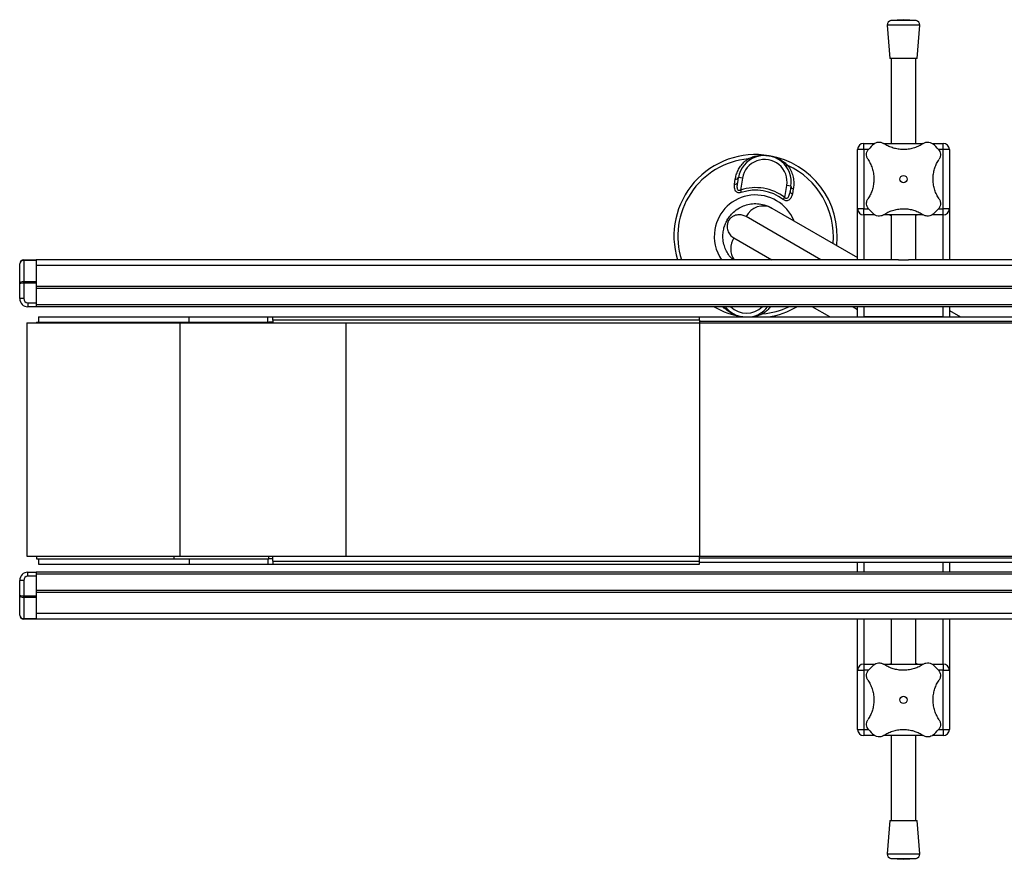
# Model space of a CAD drawing. Header units: millimetres. Extents: x 0 to 420, y 0 to 297.
# Tile 3 of 26: x 102 to 126, y 137 to 158. Entities that reach past the tile are written whole.
import ezdxf

# ---------------------------------------------------------------- set-up
doc = ezdxf.new("R2010")
doc.units = ezdxf.units.MM

msp = doc.modelspace()

# ---------------------------------------------------------------- linework, layer by layer
at = {"color": 7, "linetype": 'Continuous', "lineweight": 25}
for p, q in [((123.38943, 157.84578), (123.45193, 157.02659)), ((124.18943, 157.84578), (123.38943, 157.84578)), ((123.78943, 157.97659), (123.48153, 157.9531)), ((124.09733, 157.9531), (123.48153, 157.9531)), ((124.09733, 157.9531), (123.78943, 157.97659)), ((124.12693, 157.02659), (124.18943, 157.84578)), ((124.12693, 157.02659), (123.45193, 157.02659)), ((123.48943, 157.02659), (123.48943, 154.94864)), ((124.08943, 154.94864), (124.08943, 157.02659)), ((122.81443, 154.79864), (122.81443, 154.94864)), ((122.81443, 154.94864), (123.08934, 154.94864)), ((123.30551, 154.94864), (124.27305, 154.94864)), ((124.49206, 154.94864), (124.76443, 154.94864)), ((124.76443, 154.79864), (124.76443, 154.94864)), ((122.66443, 153.34864), (122.66443, 154.79864)), ((122.81443, 154.79864), (122.66443, 154.79864)), ((122.81443, 154.79864), (122.81443, 153.34864)), ((122.92946, 154.79864), (122.81443, 154.79864)), ((124.76443, 154.79864), (124.64931, 154.79864)), ((124.76443, 153.34864), (124.76443, 154.79864)), ((124.91443, 154.79864), (124.76443, 154.79864)), ((124.91443, 154.79864), (124.91443, 153.34864)), ((119.65248, 153.95321), (119.66976, 154.06987)), ((119.72784, 153.99471), (119.74747, 154.11226)), ((119.8461, 154.09579), (119.74747, 154.11226)), ((119.8461, 154.09579), (119.7978, 153.80656)), ((120.88278, 153.62538), (120.93108, 153.91461)), ((121.02971, 153.89814), (120.93108, 153.91461)), ((121.02971, 153.89814), (121.01008, 153.78059)), ((119.7978, 153.80656), (119.81712, 153.74716)), ((121.08943, 153.8328), (121.06787, 153.71685)), ((120.84521, 153.57547), (120.88278, 153.62538)), ((120.56623, 153.36646), (122.66443, 152.15506)), ((122.81443, 153.34864), (122.66443, 153.34864)), ((122.66443, 152.09864), (122.66443, 153.34864)), ((122.81443, 153.19864), (122.81443, 153.34864)), ((122.81443, 153.34864), (122.92956, 153.34864)), ((123.0868, 153.19864), (122.81443, 153.19864)), ((122.81443, 153.19864), (122.81443, 152.09864)), ((124.27335, 153.19864), (123.30581, 153.19864)), ((123.48943, 153.19864), (123.48943, 152.09864)), ((124.08943, 152.09864), (124.08943, 153.19864)), ((124.76443, 153.19864), (124.48952, 153.19864)), ((124.6494, 153.34864), (124.76443, 153.34864)), ((124.91443, 153.34864), (124.76443, 153.34864)), ((124.76443, 153.19864), (124.76443, 153.34864)), ((124.76443, 152.09864), (124.76443, 153.19864)), ((124.91443, 153.34864), (124.91443, 152.09864)), ((119.50676, 153.05438), (119.47341, 153.07364)), ((121.76216, 152.09864), (119.93224, 153.15514)), ((119.63224, 152.63552), (120.56216, 152.09864)), ((102.13943, 151.50722), (102.13943, 151.99864)), ((102.23943, 152.08399), (102.23943, 152.09864)), ((102.23943, 152.09864), (102.53943, 152.09864)), ((102.53943, 152.08399), (102.23943, 152.08399)), ((102.23943, 152.08399), (102.23943, 151.56328)), ((123.66407, 152.09864), (102.53943, 152.09864)), ((102.53943, 152.09864), (102.53943, 152.08399)), ((102.53943, 152.08399), (102.53943, 151.56328)), ((216.38529, 151.96171), (102.53943, 151.96171)), ((123.66407, 152.09864), (123.9148, 152.09864)), ((149.43073, 152.09864), (123.9148, 152.09864)), ((102.13943, 151.14864), (102.13943, 151.50722)), ((102.23943, 151.52793), (102.23943, 151.56328)), ((102.23943, 151.56328), (102.53943, 151.56328)), ((102.53943, 151.52793), (102.23943, 151.52793)), ((102.23943, 151.52793), (102.23943, 151.14864)), ((102.53943, 151.56328), (102.53943, 151.52793)), ((102.53943, 151.52793), (102.53943, 151.04864)), ((216.3348, 151.44864), (102.53943, 151.44864)), ((102.53943, 151.39864), (102.53943, 150.99864)), ((216.33152, 151.39864), (102.53943, 151.39864)), ((102.23943, 151.14864), (102.13943, 151.14864)), ((102.33943, 151.04864), (102.53943, 151.04864)), ((102.33943, 151.04864), (102.33943, 150.94864)), ((216.31564, 150.99864), (102.53943, 150.99864)), ((102.53943, 150.99864), (102.53943, 150.94864)), ((102.53943, 150.94864), (102.33943, 150.94864)), ((216.31495, 150.94864), (102.53943, 150.94864)), ((119.35514, 150.94864), (119.37803, 150.93806)), ((119.37803, 150.93806), (119.37156, 150.94864)), ((121.98703, 150.69864), (121.55402, 150.94864)), ((122.55402, 150.94864), (122.66443, 150.88489)), ((122.66443, 150.69864), (122.66443, 150.94864)), ((122.81443, 150.94864), (122.81443, 150.69864)), ((124.76443, 150.69864), (124.76443, 150.94864)), ((124.91443, 150.94864), (124.91443, 150.69864)), ((124.91443, 150.85602), (125.18703, 150.69864)), ((102.31193, 150.55614), (106.06405, 150.55614)), ((102.55193, 150.57364), (102.55193, 150.55614)), ((102.55193, 150.57364), (105.91661, 150.57364)), ((102.59943, 150.69864), (102.59943, 150.57364)), ((102.59943, 150.69864), (106.28943, 150.69864)), ((105.91661, 150.57364), (108.23984, 150.57364)), ((105.91661, 150.55614), (105.91661, 150.57364)), ((106.06405, 150.55614), (106.06764, 150.55614)), ((106.06764, 144.84114), (106.06764, 150.55614)), ((106.06764, 150.55614), (110.13623, 150.55614)), ((106.28943, 150.57364), (106.28943, 150.69864)), ((106.28943, 150.69864), (108.21443, 150.69864)), ((108.21443, 150.57364), (108.21443, 150.69864)), ((108.21443, 150.69864), (108.33943, 150.69864)), ((108.23984, 150.57364), (108.23984, 150.55614)), ((108.33943, 150.57364), (108.23984, 150.57364)), ((108.33943, 150.62364), (108.33943, 150.69864)), ((108.33943, 150.69864), (118.78943, 150.69864)), ((118.78943, 150.62364), (108.33943, 150.62364)), ((108.33943, 150.62364), (108.33943, 150.55614)), ((110.13623, 144.84114), (110.13623, 150.55614)), ((110.13623, 150.55614), (118.78943, 150.55614)), ((118.78943, 150.69864), (206.08943, 150.69864)), ((118.78943, 150.62364), (118.78943, 150.69864)), ((118.78943, 150.62364), (118.78943, 150.55614)), ((118.78943, 150.59864), (118.78943, 150.55614)), ((118.78943, 150.59864), (206.08943, 150.59864)), ((118.78943, 150.55614), (118.78943, 144.84114)), ((118.78943, 150.55614), (206.08943, 150.55614)), ((119.85099, 150.69864), (119.83681, 150.70095)), ((124.76443, 150.69864), (122.81443, 150.69864)), ((102.31193, 144.84114), (106.06405, 144.84114)), ((102.55193, 144.84114), (102.55193, 144.77364)), ((102.55193, 144.77364), (105.91661, 144.77364)), ((102.59943, 144.77364), (102.59943, 144.64864)), ((105.91661, 144.84114), (105.91661, 144.77364)), ((105.91661, 144.77364), (108.23984, 144.77364)), ((106.06405, 144.84114), (106.06764, 144.84114)), ((106.06764, 144.84114), (110.13623, 144.84114)), ((106.28943, 144.77364), (106.28943, 144.64864)), ((108.21443, 144.77364), (108.21443, 144.64864)), ((108.23984, 144.77364), (108.23984, 144.84114)), ((108.33943, 144.77364), (108.23984, 144.77364)), ((108.33943, 144.72364), (108.33943, 144.84114)), ((108.33943, 144.72364), (118.78943, 144.72364)), ((108.33943, 144.72364), (108.33943, 144.64864)), ((110.13623, 144.84114), (118.78943, 144.84114)), ((118.78943, 144.79864), (118.78943, 144.84114)), ((118.78943, 144.72364), (118.78943, 144.84114)), ((118.78943, 144.84114), (206.08943, 144.84114)), ((118.78943, 144.79864), (206.08943, 144.79864)), ((118.78943, 144.69893), (118.78943, 144.72364)), ((102.59943, 144.64864), (106.28943, 144.64864)), ((106.28943, 144.64864), (108.21443, 144.64864)), ((108.21443, 144.64864), (108.33943, 144.64864)), ((108.33943, 144.64864), (118.78943, 144.64864)), ((118.78943, 144.69864), (206.08943, 144.69864)), ((118.78943, 144.64864), (118.78943, 144.69864)), ((122.66443, 144.44864), (122.66443, 144.69864)), ((122.81443, 144.69864), (122.81443, 144.44864)), ((122.81443, 144.69864), (124.76443, 144.69864)), ((124.76443, 144.44864), (124.76443, 144.69864)), ((124.91443, 144.69864), (124.91443, 144.44864)), ((102.23943, 144.24864), (102.13943, 144.24864)), ((102.13943, 143.89006), (102.13943, 144.24864)), ((102.23943, 144.24864), (102.23943, 143.86935)), ((102.33943, 144.34864), (102.33943, 144.44864)), ((102.33943, 144.44864), (102.53943, 144.44864)), ((102.53943, 144.34864), (102.33943, 144.34864)), ((102.53943, 144.44864), (102.53943, 144.39864)), ((222.33943, 144.44864), (102.53943, 144.44864)), ((222.33943, 144.39864), (102.53943, 144.39864)), ((102.53943, 144.39864), (102.53943, 143.99864)), ((102.53943, 144.34864), (102.53943, 143.86935)), ((222.33943, 143.99864), (102.53943, 143.99864)), ((102.13943, 143.39864), (102.13943, 143.89006)), ((102.23943, 143.86935), (102.53943, 143.86935)), ((102.23943, 143.83399), (102.23943, 143.86935)), ((102.53943, 143.83399), (102.23943, 143.83399)), ((102.23943, 143.83399), (102.23943, 143.31328)), ((222.33943, 143.94864), (102.53943, 143.94864)), ((102.53943, 143.86935), (102.53943, 143.83399)), ((102.53943, 143.83399), (102.53943, 143.31328)), ((102.23943, 143.31328), (102.53943, 143.31328)), ((102.23943, 143.29864), (102.23943, 143.31328)), ((102.53943, 143.29864), (102.23943, 143.29864)), ((222.33943, 143.43556), (102.53943, 143.43556)), ((102.53943, 143.31328), (102.53943, 143.29864)), ((123.66407, 143.29864), (102.53943, 143.29864)), ((122.66443, 142.04864), (122.66443, 143.29864)), ((122.81443, 143.29864), (122.81443, 142.19864)), ((123.48943, 143.29864), (123.48943, 142.19864)), ((123.9148, 143.29864), (123.66407, 143.29864)), ((149.43073, 143.29864), (123.9148, 143.29864)), ((124.08943, 142.19864), (124.08943, 143.29864)), ((124.76443, 142.19864), (124.76443, 143.29864)), ((124.91443, 143.29864), (124.91443, 142.04864)), ((122.81443, 142.19864), (122.81443, 142.04864)), ((122.81443, 142.19864), (123.08934, 142.19864)), ((123.30551, 142.19864), (124.27305, 142.19864)), ((124.49206, 142.19864), (124.76443, 142.19864)), ((124.76443, 142.19864), (124.76443, 142.04864)), ((122.66443, 142.04864), (122.81443, 142.04864)), ((122.66443, 140.59864), (122.66443, 142.04864)), ((122.81443, 142.04864), (122.81443, 140.59864)), ((122.92946, 142.04864), (122.81443, 142.04864)), ((124.76443, 142.04864), (124.64931, 142.04864)), ((124.76443, 140.59864), (124.76443, 142.04864)), ((124.76443, 142.04864), (124.91443, 142.04864)), ((124.91443, 142.04864), (124.91443, 140.59864)), ((122.66443, 140.59864), (122.81443, 140.59864)), ((122.81443, 140.59864), (122.81443, 140.44864)), ((122.81443, 140.59864), (122.92956, 140.59864)), ((123.0868, 140.44864), (122.81443, 140.44864)), ((124.27335, 140.44864), (123.30581, 140.44864)), ((123.48943, 140.44864), (123.48943, 138.37068)), ((124.08943, 138.37068), (124.08943, 140.44864)), ((124.76443, 140.44864), (124.48952, 140.44864)), ((124.6494, 140.59864), (124.76443, 140.59864)), ((124.76443, 140.59864), (124.91443, 140.59864)), ((124.76443, 140.59864), (124.76443, 140.44864)), ((123.45193, 138.37068), (123.38943, 137.55149)), ((123.45193, 138.37068), (124.12693, 138.37068)), ((124.18943, 137.55149), (124.12693, 138.37068)), ((123.38943, 137.55149), (124.18943, 137.55149)), ((123.48153, 137.44417), (123.78943, 137.42068)), ((123.48153, 137.44417), (124.09733, 137.44417)), ((123.78943, 137.42068), (124.09733, 137.44417))]:
    msp.add_line(p, q, dxfattribs=at)
at = {"color": 7, "linetype": 'Continuous', "lineweight": 25, "flags": 128}
for points in [[(120.03342, 154.54958), (120.02943, 154.54788), (120.02467, 154.54747), (120.01922, 154.54836), (120.01316, 154.55054), (120.00657, 154.55396), (119.99957, 154.55859), (119.99225, 154.56435), (119.98473, 154.57115)], [(120.95443, 154.40922), (120.94511, 154.40523), (120.93631, 154.40216), (120.92819, 154.40006), (120.92085, 154.39896), (120.91441, 154.39887), (120.90896, 154.3998), (120.90459, 154.40174), (120.90137, 154.40464)], [(119.37803, 150.93806), (119.38735, 150.94204), (119.39614, 150.94511), (119.40427, 150.94721), (119.41161, 150.94831), (119.41805, 150.9484), (119.4235, 150.94747), (119.42787, 150.94554), (119.43109, 150.94263)], [(120.34773, 150.77612), (120.34021, 150.78292), (120.33289, 150.78868), (120.32588, 150.79331), (120.3193, 150.79674), (120.31324, 150.79891), (120.30779, 150.7998), (120.30303, 150.79939), (120.29904, 150.79769)]]:
    msp.add_lwpolyline(points, dxfattribs=at)
at = {"color": 7, "linetype": 'Continuous', "lineweight": 25}
for centre in [(123.78943, 154.07364), (123.78943, 141.32364)]:
    msp.add_circle(centre, 0.08764, dxfattribs=at)
for centre, radius, start, end in [((123.48914, 157.85339), 0.1, 94.362914, 184.362914), ((124.08972, 157.85339), 0.1, 355.637086, 85.637086), ((122.81443, 154.79864), 0.15, 90, 180), ((123.78943, 154.07364), 1.125, 130.225072, 139.774928), ((123.78943, 154.07364), 1.125, 40.225072, 49.774928), ((124.76443, 154.79864), 0.15, 0, 90), ((120.16623, 152.67364), 2, 80.519504, 196.708351), ((120.38859, 154.0052), 0.65, 350.519504, 170.519504), ((120.16623, 152.67364), 2, 353.578178, 80.519504), ((120.16623, 152.67364), 1.90617, 95.463794, 197.556826), ((120.38859, 154.0052), 0.55, 350.519504, 170.519504), ((120.16623, 152.67364), 1.90617, 354.814949, 65.575213), ((119.66298, 154.02331), 0.07088, 261.479276, 336.204179), ((119.68119, 154.14134), 0.07238, 260.917244, 336.30759), ((121.10185, 153.90411), 0.07238, 184.731418, 260.121763), ((120.16623, 152.67364), 1.01196, 22.236699, 170.519504), ((120.16623, 152.67364), 1.19133, 53.024606, 108.014402), ((120.16623, 152.67364), 1.12886, 53.024606, 108.014402), ((121.08071, 153.78656), 0.07088, 184.834828, 259.559732), ((120.35566, 152.94151), 0.47425, 63.640322, 153.227702), ((122.81443, 153.34864), 0.15, 180, 270), ((123.78943, 154.07364), 1.125, 220.225072, 229.774928), ((123.78943, 154.07364), 1.125, 310.225072, 319.774928), ((124.76443, 153.34864), 0.15, 270, 0), ((120.16623, 152.67364), 1.01196, 170.519504, 214.625234), ((120.0611, 152.37188), 0.50341, 148.418792, 212.874132), ((102.23943, 151.99864), 0.1, 90, 180), ((102.33943, 151.14864), 0.2, 180, 270), ((102.33943, 151.14864), 0.1, 180, 270), ((120.16623, 152.67364), 2, 239.598467, 260.519504), ((119.94387, 151.34208), 0.65, 217.91782, 261.852235), ((119.94387, 151.34208), 0.55, 225.671357, 314.328643), ((119.94387, 151.34208), 0.65, 278.147765, 322.75024), ((120.16623, 152.67364), 1.90617, 275.463794, 295.182863), ((120.16623, 152.67364), 2, 279.068697, 300.401533), ((102.33943, 144.24864), 0.2, 90, 180), ((102.33943, 144.24864), 0.1, 90, 180), ((102.23943, 143.39864), 0.1, 180, 270), ((122.81443, 142.04864), 0.15, 90, 180), ((123.78943, 141.32364), 1.125, 130.225072, 139.774928), ((123.78943, 141.32364), 1.125, 40.225072, 49.774928), ((124.76443, 142.04864), 0.15, 0, 90), ((122.81443, 140.59864), 0.15, 180, 270), ((123.78943, 141.32364), 1.125, 220.225072, 229.774928), ((123.78943, 141.32364), 1.125, 310.225072, 319.774928), ((124.76443, 140.59864), 0.15, 270, 0), ((123.48914, 137.54388), 0.1, 175.637086, 265.637086), ((124.08972, 137.54388), 0.1, 274.362914, 4.362914)]:
    msp.add_arc(centre, radius, start, end, dxfattribs=at)
for centre, ratio, start_param, end_param in [((102.23943, 151.99864), 0.85355339, 1.57079633, 3.14159265), ((102.23943, 151.50722), 0.56066017, 1.57079633, 3.14159265), ((102.23943, 151.50722), 0.20710678, 1.57079633, 3.14159265), ((102.23943, 143.89006), 0.20710678, 3.14159265, 4.71238898), ((102.23943, 143.89006), 0.56066017, 3.14159265, 4.71238898), ((102.23943, 143.39864), 0.85355339, 3.14159265, 4.71238898)]:
    msp.add_ellipse(centre, major_axis=(0.1, 0), ratio=ratio, start_param=start_param, end_param=end_param, dxfattribs=at)
for points, knots in [([(123.06292, 154.93259), (123.08013, 154.94464), (123.11455, 154.96872), (123.17635, 154.9821), (123.24267, 154.97826), (123.28182, 154.95751), (123.30321, 154.94617)], [0, 0, 0, 0, 0.2331432, 0.46598224, 0.70829004, 1, 1, 1, 1]), ([(124.27565, 154.94617), (124.24185, 154.92545), (124.17425, 154.88403), (124.05855, 154.83799), (123.93497, 154.80779), (123.80892, 154.79578), (123.68515, 154.80224), (123.56759, 154.82438), (123.45703, 154.86176), (123.36932, 154.90397), (123.32085, 154.93491), (123.30321, 154.94617)], [0, 0, 0, 0, 0.12083278, 0.2415891, 0.36294631, 0.48426201, 0.59786508, 0.71149177, 0.82362919, 0.93582121, 1, 1, 1, 1]), ([(124.27565, 154.94617), (124.29649, 154.95725), (124.33822, 154.97945), (124.41119, 154.98238), (124.47307, 154.96426), (124.50405, 154.94138), (124.51595, 154.93259)], [0, 0, 0, 0, 0.28482414, 0.57045716, 0.83508046, 1, 1, 1, 1]), ([(119.98473, 154.57115), (120.02072, 154.58727), (120.09345, 154.61984), (120.20872, 154.64768), (120.32715, 154.66032), (120.42283, 154.65674), (120.47884, 154.64912), (120.49522, 154.64639), (120.49565, 154.64632)], [0, 0, 0, 0, 0.2205186, 0.44569041, 0.67274829, 0.90384734, 0.99743001, 1, 1, 1, 1]), ([(120.49565, 154.64632), (120.49609, 154.64625), (120.51246, 154.6435), (120.56758, 154.63258), (120.65921, 154.6049), (120.76681, 154.55474), (120.86707, 154.49081), (120.92532, 154.43641), (120.95443, 154.40922)], [0, 0, 0, 0, 0.00257002, 0.0961537, 0.32525092, 0.55431033, 0.77721318, 1, 1, 1, 1]), ([(122.9169, 154.55986), (122.90582, 154.58069), (122.88362, 154.62242), (122.88069, 154.69539), (122.89881, 154.75728), (122.92169, 154.78826), (122.93048, 154.80015)], [0, 0, 0, 0, 0.28482414, 0.57045716, 0.83508046, 1, 1, 1, 1]), ([(124.64838, 154.80015), (124.66043, 154.78293), (124.68451, 154.74852), (124.69789, 154.68672), (124.69406, 154.6204), (124.6733, 154.58124), (124.66196, 154.55986)], [0, 0, 0, 0, 0.2331432, 0.46598224, 0.70829004, 1, 1, 1, 1]), ([(119.66976, 154.06987), (119.67652, 154.10512), (119.69054, 154.17823), (119.73392, 154.28758), (119.79682, 154.3932), (119.87898, 154.49144), (119.94913, 154.54432), (119.98473, 154.57115)], [0, 0, 0, 0, 0.18733275, 0.38847399, 0.59401699, 0.79401178, 1, 1, 1, 1]), ([(120.95443, 154.40922), (120.98131, 154.36897), (121.03614, 154.2869), (121.08275, 154.15258), (121.10442, 154.01599), (121.10197, 153.90947), (121.09215, 153.84941), (121.08943, 153.8328)], [0, 0, 0, 0, 0.22376691, 0.456398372, 0.680994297, 0.911772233, 1, 1, 1, 1]), ([(122.9169, 154.55986), (122.93739, 154.52653), (122.9789, 154.45901), (123.02463, 154.34389), (123.05534, 154.21993), (123.06718, 154.09441), (123.06105, 153.96993), (123.0389, 153.85283), (123.00158, 153.74161), (122.95933, 153.65391), (122.92816, 153.60506), (122.9169, 153.58742)], [0, 0, 0, 0, 0.11925981, 0.24158658, 0.3609602, 0.48426569, 0.59620844, 0.71149815, 0.82228956, 0.93582475, 1, 1, 1, 1]), ([(124.66196, 153.58742), (124.64147, 153.62074), (124.59997, 153.68826), (124.55423, 153.80338), (124.52352, 153.92734), (124.51168, 154.05287), (124.51781, 154.17734), (124.53997, 154.29445), (124.57728, 154.40566), (124.61954, 154.49337), (124.65071, 154.54222), (124.66196, 154.55986)], [0, 0, 0, 0, 0.11925981, 0.24158658, 0.3609602, 0.48426569, 0.59620844, 0.71149815, 0.82228956, 0.93582475, 1, 1, 1, 1]), ([(119.81712, 153.74716), (119.80376, 153.7436), (119.77676, 153.73642), (119.73691, 153.73908), (119.70213, 153.75432), (119.67166, 153.78579), (119.64707, 153.84862), (119.64642, 153.90921), (119.65194, 153.94931), (119.65248, 153.95321)], [0, 0, 0, 0, 0.10498573, 0.21201023, 0.31190738, 0.43457509, 0.62328767, 0.96332226, 1, 1, 1, 1]), ([(119.7978, 153.80656), (119.79056, 153.80172), (119.77985, 153.79455), (119.76426, 153.79109), (119.75286, 153.79206), (119.74438, 153.79654), (119.73355, 153.80723), (119.72209, 153.83345), (119.71496, 153.89835), (119.72257, 153.9553), (119.72784, 153.99471)], [0, 0, 0, 0, 0.09136525, 0.13518159, 0.17135967, 0.21962148, 0.24640588, 0.35507913, 0.55366458, 1, 1, 1, 1]), ([(121.06787, 153.71685), (121.05811, 153.67935), (121.0441, 153.62552), (121.00125, 153.57056), (120.96453, 153.54688), (120.92468, 153.5415), (120.88941, 153.54908), (120.86288, 153.56271), (120.84907, 153.57269), (120.84521, 153.57547)], [0, 0, 0, 0, 0.3600266, 0.51681392, 0.67470995, 0.77308011, 0.86977971, 0.96362553, 1, 1, 1, 1]), ([(121.01008, 153.78059), (121.00265, 153.74313), (120.99229, 153.69088), (120.96618, 153.63237), (120.94755, 153.60715), (120.93101, 153.59882), (120.92129, 153.59729), (120.9125, 153.5988), (120.9004, 153.60487), (120.89068, 153.61436), (120.88461, 153.62283), (120.88278, 153.62538)], [0, 0, 0, 0, 0.42781978, 0.59680931, 0.74279575, 0.78873832, 0.8180494, 0.85914006, 0.88891799, 0.96662787, 1, 1, 1, 1]), ([(119.47341, 153.07364), (119.49383, 153.1058), (119.53768, 153.1749), (119.63622, 153.27929), (119.76177, 153.37052), (119.90755, 153.43556), (120.05816, 153.47155), (120.21717, 153.47721), (120.39326, 153.45007), (120.50452, 153.39629), (120.56623, 153.36646)], [0, 0, 0, 0, 0.07961414, 0.17102031, 0.30387105, 0.42142047, 0.54319465, 0.6810293, 0.8230825, 1, 1, 1, 1]), ([(122.93048, 153.34712), (122.91843, 153.36434), (122.89435, 153.39875), (122.88097, 153.46055), (122.8848, 153.52688), (122.90556, 153.56603), (122.9169, 153.58742)], [0, 0, 0, 0, 0.2331432, 0.46598224, 0.70829004, 1, 1, 1, 1]), ([(124.66196, 153.58742), (124.67304, 153.56658), (124.69524, 153.52485), (124.69817, 153.45188), (124.68005, 153.39), (124.65717, 153.35902), (124.64838, 153.34712)], [0, 0, 0, 0, 0.28482414, 0.57045716, 0.83508046, 1, 1, 1, 1]), ([(119.93224, 153.15514), (119.90095, 153.16993), (119.83839, 153.19949), (119.75024, 153.20288), (119.6771, 153.18922), (119.62217, 153.1673), (119.57275, 153.13466), (119.53249, 153.09442), (119.51462, 153.06661), (119.50676, 153.05438)], [0, 0, 0, 0, 0.26459111, 0.5288945, 0.65139049, 0.77356044, 0.88506117, 0.94946208, 1, 1, 1, 1]), ([(123.30321, 153.20111), (123.28237, 153.19002), (123.24064, 153.16783), (123.16768, 153.16489), (123.10579, 153.18301), (123.07481, 153.2059), (123.06292, 153.21468)], [0, 0, 0, 0, 0.284824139, 0.570457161, 0.835080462, 1, 1, 1, 1]), ([(123.30321, 153.20111), (123.33702, 153.22182), (123.40461, 153.26324), (123.52031, 153.30929), (123.64389, 153.33948), (123.76995, 153.35149), (123.89371, 153.34503), (124.01127, 153.32289), (124.12183, 153.28552), (124.20954, 153.24331), (124.25801, 153.21237), (124.27565, 153.20111)], [0, 0, 0, 0, 0.12083278, 0.2415891, 0.36294631, 0.48426201, 0.59786508, 0.71149177, 0.82362919, 0.93582121, 1, 1, 1, 1]), ([(123.48943, 153.18185), (123.48344, 153.18317), (123.45783, 153.18882), (123.44588, 153.19385), (123.45224, 153.19506), (123.45239, 153.19509)], [0, 0, 0, 0, 0.22962158, 0.98173414, 1, 1, 1, 1]), ([(124.12276, 153.19453), (124.12381, 153.194), (124.12803, 153.19191), (124.11427, 153.18638), (124.09103, 153.18173), (124.08943, 153.18141)], [0, 0, 0, 0, 0.23651302, 0.94740052, 1, 1, 1, 1]), ([(124.51595, 153.21468), (124.49873, 153.20264), (124.46431, 153.17856), (124.40251, 153.16517), (124.33619, 153.16901), (124.29704, 153.18977), (124.27565, 153.20111)], [0, 0, 0, 0, 0.233143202, 0.46598224, 0.708290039, 1, 1, 1, 1]), ([(119.61382, 152.09864), (119.58194, 152.13077), (119.51954, 152.19365), (119.44993, 152.30993), (119.39567, 152.44167), (119.36745, 152.58004), (119.36407, 152.71968), (119.38129, 152.8429), (119.41655, 152.96378), (119.45396, 153.03606), (119.47341, 153.07364)], [0, 0, 0, 0, 0.14063594, 0.27522152, 0.41259876, 0.56620973, 0.679332, 0.79605771, 0.89396738, 1, 1, 1, 1]), ([(119.50676, 153.05438), (119.50033, 153.04213), (119.49278, 153.02775), (119.48182, 152.99912), (119.47189, 152.96324), (119.46721, 152.91679), (119.47062, 152.86424), (119.48959, 152.78793), (119.53801, 152.70174), (119.60081, 152.65761), (119.63224, 152.63552)], [0, 0, 0, 0, 0.04803079, 0.05640963, 0.11424562, 0.19744063, 0.2811665, 0.41275045, 0.70606187, 1, 1, 1, 1]), ([(119.83681, 150.70095), (119.83637, 150.70103), (119.81999, 150.70377), (119.76488, 150.71469), (119.67325, 150.74238), (119.56565, 150.79253), (119.46538, 150.85647), (119.40714, 150.91086), (119.37803, 150.93806)], [0, 0, 0, 0, 0.00257002, 0.0961537, 0.32525092, 0.55431033, 0.77721318, 1, 1, 1, 1]), ([(120.34773, 150.77612), (120.31173, 150.76023), (120.23898, 150.72811), (120.15143, 150.70431), (120.10102, 150.69968), (120.08959, 150.69864)], [0, 0, 0, 0, 0.43097313, 0.87104033, 1, 1, 1, 1]), ([(120.52682, 150.94864), (120.50275, 150.91802), (120.45225, 150.85378), (120.38364, 150.8028), (120.34773, 150.77612)], [0, 0, 0, 0, 0.47663106, 1, 1, 1, 1]), ([(102.31216, 150.55614), (102.31219, 149.69416), (102.31224, 147.78917), (102.31219, 145.88417), (102.31216, 144.84114)], [0, 0, 0, 0, 0.452481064, 1, 1, 1, 1]), ([(119.85352, 150.69864), (119.84838, 150.69927), (119.84279, 150.69995), (119.83724, 150.70088), (119.83681, 150.70095)], [0, 0, 0, 0, 0.921103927, 1, 1, 1, 1]), ([(123.06292, 142.18259), (123.08013, 142.19464), (123.11455, 142.21872), (123.17635, 142.2321), (123.24267, 142.22826), (123.28182, 142.20751), (123.30321, 142.19617)], [0, 0, 0, 0, 0.233143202, 0.46598224, 0.708290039, 1, 1, 1, 1]), ([(124.27565, 142.19617), (124.24185, 142.17545), (124.17425, 142.13403), (124.05855, 142.08799), (123.93497, 142.05779), (123.80892, 142.04578), (123.68515, 142.05224), (123.56759, 142.07438), (123.45703, 142.11176), (123.36932, 142.15397), (123.32085, 142.18491), (123.30321, 142.19617)], [0, 0, 0, 0, 0.12083278, 0.2415891, 0.36294631, 0.48426201, 0.59786508, 0.71149177, 0.82362919, 0.93582121, 1, 1, 1, 1]), ([(123.45611, 142.20275), (123.45505, 142.20327), (123.45083, 142.20537), (123.46459, 142.21089), (123.48783, 142.21554), (123.48943, 142.21586)], [0, 0, 0, 0, 0.23651302, 0.94740052, 1, 1, 1, 1]), ([(124.08943, 142.21542), (124.09542, 142.2141), (124.12103, 142.20846), (124.13298, 142.20343), (124.12663, 142.20221), (124.12648, 142.20218)], [0, 0, 0, 0, 0.229621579, 0.981734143, 1, 1, 1, 1]), ([(124.27565, 142.19617), (124.29649, 142.20725), (124.33822, 142.22945), (124.41119, 142.23238), (124.47307, 142.21426), (124.50405, 142.19138), (124.51595, 142.18259)], [0, 0, 0, 0, 0.284824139, 0.570457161, 0.835080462, 1, 1, 1, 1]), ([(122.9169, 141.80986), (122.90582, 141.83069), (122.88362, 141.87242), (122.88069, 141.94539), (122.89881, 142.00728), (122.92169, 142.03826), (122.93048, 142.05015)], [0, 0, 0, 0, 0.28482414, 0.57045716, 0.83508046, 1, 1, 1, 1]), ([(124.64838, 142.05015), (124.66043, 142.03293), (124.68451, 141.99852), (124.69789, 141.93672), (124.69406, 141.8704), (124.6733, 141.83124), (124.66196, 141.80986)], [0, 0, 0, 0, 0.2331432, 0.46598224, 0.70829004, 1, 1, 1, 1]), ([(122.9169, 141.80986), (122.93739, 141.77653), (122.9789, 141.70901), (123.02463, 141.59389), (123.05534, 141.46993), (123.06718, 141.34441), (123.06105, 141.21993), (123.0389, 141.10283), (123.00158, 140.99161), (122.95933, 140.90391), (122.92816, 140.85506), (122.9169, 140.83742)], [0, 0, 0, 0, 0.11925981, 0.24158658, 0.3609602, 0.48426569, 0.59620844, 0.71149815, 0.82228956, 0.93582475, 1, 1, 1, 1]), ([(124.66196, 140.83742), (124.64147, 140.87075), (124.59997, 140.93826), (124.55423, 141.05338), (124.52352, 141.17734), (124.51168, 141.30287), (124.51781, 141.42734), (124.53997, 141.54445), (124.57728, 141.65566), (124.61954, 141.74337), (124.65071, 141.79222), (124.66196, 141.80986)], [0, 0, 0, 0, 0.119259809, 0.241586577, 0.360960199, 0.484265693, 0.596208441, 0.711498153, 0.822289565, 0.935824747, 1, 1, 1, 1]), ([(122.93048, 140.59712), (122.91843, 140.61434), (122.89435, 140.64875), (122.88097, 140.71055), (122.8848, 140.77688), (122.90556, 140.81603), (122.9169, 140.83742)], [0, 0, 0, 0, 0.2331432, 0.46598224, 0.70829004, 1, 1, 1, 1]), ([(124.66196, 140.83742), (124.67304, 140.81658), (124.69524, 140.77485), (124.69817, 140.70188), (124.68005, 140.64), (124.65717, 140.60902), (124.64838, 140.59712)], [0, 0, 0, 0, 0.28482414, 0.57045716, 0.83508046, 1, 1, 1, 1]), ([(123.30321, 140.45111), (123.28237, 140.44002), (123.24064, 140.41783), (123.16768, 140.41489), (123.10579, 140.43301), (123.07481, 140.4559), (123.06292, 140.46468)], [0, 0, 0, 0, 0.28482414, 0.57045716, 0.83508046, 1, 1, 1, 1]), ([(123.30321, 140.45111), (123.33702, 140.47182), (123.40461, 140.51324), (123.52031, 140.55929), (123.64389, 140.58948), (123.76995, 140.60149), (123.89371, 140.59503), (124.01127, 140.57289), (124.12183, 140.53552), (124.20954, 140.49331), (124.25801, 140.46237), (124.27565, 140.45111)], [0, 0, 0, 0, 0.12083278, 0.2415891, 0.36294631, 0.48426201, 0.59786508, 0.71149177, 0.82362919, 0.93582121, 1, 1, 1, 1]), ([(124.51595, 140.46468), (124.49873, 140.45264), (124.46431, 140.42856), (124.40251, 140.41517), (124.33619, 140.41901), (124.29704, 140.43977), (124.27565, 140.45111)], [0, 0, 0, 0, 0.2331432, 0.46598224, 0.70829004, 1, 1, 1, 1])]:
    msp.add_open_spline(points, degree=3, knots=knots, dxfattribs=at)

doc.saveas('drawing.dxf')
